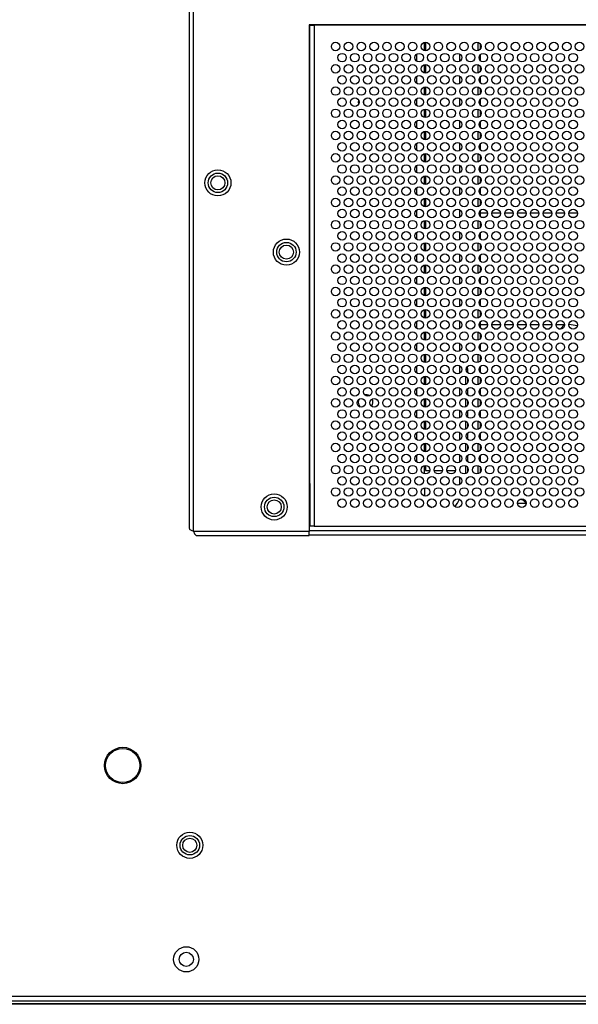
# Paper-space layout 'Sheet2' of a CAD drawing. Header units: millimetres. Extents: x 0 to 1118, y 0 to 864.
# Tile 43 of 232: x 239 to 282, y 270 to 347. Entities that reach past the tile are written whole.
import ezdxf

# ---------------------------------------------------------------- set-up
doc = ezdxf.new("R2010")
doc.units = ezdxf.units.MM

psp = doc.layouts.new('Sheet2')

# ---------------------------------------------------------------- linework, layer by layer
at = {"color": 7, "linetype": 'Continuous', "lineweight": 30}
for p, q in [((252.0449, 460.8939), (252.0449, 307.1186)), ((252.3783, 306.8829), (252.3783, 461.1296)), ((322.4449, 346.3063), (261.3783, 346.3063)), ((261.3783, 346.3063), (261.3783, 306.8829)), ((261.4449, 310.6163), (261.4449, 346.3063)), ((261.4449, 346.2829), (261.7783, 346.2829)), ((261.7783, 346.2829), (261.7783, 346.3063)), ((322.0449, 346.2829), (261.7783, 346.2829)), ((261.7783, 346.2829), (261.7783, 307.2829)), ((270.4449, 344.9496), (270.4449, 344.2829)), ((274.7249, 344.4354), (274.7249, 344.7971)), ((269.7783, 343.4609), (269.7783, 344.0383)), ((273.1116, 343.4609), (273.1116, 344.0383)), ((274.7249, 343.4992), (274.7249, 344)), ((270.4449, 343.2163), (270.4449, 342.5496)), ((274.7249, 342.7021), (274.7249, 343.0638)), ((269.7783, 341.7276), (269.7783, 342.3049)), ((273.1116, 341.7276), (273.1116, 342.3049)), ((274.7249, 341.7658), (274.7249, 342.2667)), ((270.4449, 341.4829), (270.4449, 340.8163)), ((274.7249, 340.9687), (274.7249, 341.3305)), ((265.6249, 340.3763), (265.6249, 340.1896)), ((269.7783, 339.9943), (269.7783, 340.5716)), ((273.1116, 339.9943), (273.1116, 340.5716)), ((274.7249, 340.0325), (274.7249, 340.5334)), ((270.4449, 339.7496), (270.4449, 339.0829)), ((274.7249, 339.2354), (274.7249, 339.5971)), ((269.7783, 338.2609), (269.7783, 338.8383)), ((273.1116, 338.2609), (273.1116, 338.8383)), ((274.7249, 338.2992), (274.7249, 338.8)), ((270.4449, 338.0163), (270.4449, 337.3496)), ((274.7249, 337.5021), (274.7249, 337.8638)), ((269.7783, 336.5276), (269.7783, 337.1049)), ((273.1116, 336.5276), (273.1116, 337.1049)), ((274.7249, 336.5658), (274.7249, 337.0667)), ((270.4449, 336.2829), (270.4449, 335.6163)), ((274.7249, 335.7687), (274.7249, 336.1305)), ((269.7783, 334.7943), (269.7783, 335.3716)), ((273.1116, 334.7943), (273.1116, 335.3716)), ((274.7249, 334.8325), (274.7249, 335.3334)), ((270.4449, 334.5496), (270.4449, 333.8829)), ((274.7249, 334.0354), (274.7249, 334.3971)), ((269.7783, 333.0609), (269.7783, 333.6383)), ((273.1116, 333.0609), (273.1116, 333.6383)), ((274.7249, 333.0992), (274.7249, 333.6)), ((270.4449, 332.8163), (270.4449, 332.1496)), ((274.7249, 332.3021), (274.7249, 332.6638)), ((269.7783, 331.3276), (269.7783, 331.9049)), ((273.1116, 331.3276), (273.1116, 331.9049)), ((274.7249, 331.3658), (274.7249, 331.8667)), ((270.4449, 331.0829), (270.4449, 330.4163)), ((275.2762, 331.6529), (274.7249, 331.6529)), ((275.0969, 331.3196), (274.7929, 331.3196)), ((276.2762, 331.6529), (275.6136, 331.6529)), ((276.0969, 331.3196), (275.7929, 331.3196)), ((277.2762, 331.6529), (276.6136, 331.6529)), ((277.0969, 331.3196), (276.7929, 331.3196)), ((278.2762, 331.6529), (277.6136, 331.6529)), ((278.0969, 331.3196), (277.7929, 331.3196)), ((279.2762, 331.6529), (278.6136, 331.6529)), ((279.0969, 331.3196), (278.7929, 331.3196)), ((280.2762, 331.6529), (279.6136, 331.6529)), ((280.0969, 331.3196), (279.7929, 331.3196)), ((281.2762, 331.6529), (280.6136, 331.6529)), ((281.0969, 331.3196), (280.7929, 331.3196)), ((282.2762, 331.6529), (281.6136, 331.6529)), ((282.0969, 331.3196), (281.7929, 331.3196)), ((274.7249, 330.5687), (274.7249, 330.9305)), ((269.7783, 329.5943), (269.7783, 330.1716)), ((273.1116, 329.5943), (273.1116, 330.1716)), ((274.7249, 329.6325), (274.7249, 330.1333)), ((270.4449, 329.3496), (270.4449, 328.6829)), ((274.7249, 328.8354), (274.7249, 329.1971)), ((269.7783, 327.8609), (269.7783, 328.4383)), ((273.1116, 327.8609), (273.1116, 328.4383)), ((274.7249, 327.8992), (274.7249, 328.4)), ((270.4449, 327.6163), (270.4449, 326.9496)), ((274.7249, 327.1021), (274.7249, 327.4638)), ((269.7783, 326.1276), (269.7783, 326.7049)), ((273.1116, 326.1276), (273.1116, 326.7049)), ((274.7249, 326.1658), (274.7249, 326.6667)), ((270.4449, 325.8829), (270.4449, 325.2163)), ((274.7249, 325.3687), (274.7249, 325.7305)), ((269.7783, 324.3943), (269.7783, 324.9716)), ((273.1116, 324.3943), (273.1116, 324.9716)), ((274.7249, 324.4325), (274.7249, 324.9334)), ((270.4449, 324.1496), (270.4449, 323.4829)), ((274.7249, 323.6354), (274.7249, 323.9971)), ((269.7783, 322.6609), (269.7783, 323.2383)), ((273.1116, 322.6609), (273.1116, 323.2383)), ((274.7249, 322.6992), (274.7249, 323.2)), ((274.7249, 322.9863), (275.2762, 322.9863)), ((274.7929, 322.6529), (275.0969, 322.6529)), ((275.6136, 322.9863), (276.2762, 322.9863)), ((275.7929, 322.6529), (276.0969, 322.6529)), ((276.6136, 322.9863), (277.2762, 322.9863)), ((276.7929, 322.6529), (277.0969, 322.6529)), ((277.6136, 322.9863), (278.2762, 322.9863)), ((277.7929, 322.6529), (278.0969, 322.6529)), ((278.6136, 322.9863), (279.2762, 322.9863)), ((278.7929, 322.6529), (279.0969, 322.6529)), ((279.6136, 322.9863), (280.2762, 322.9863)), ((279.7929, 322.6529), (280.0969, 322.6529)), ((280.6136, 322.9863), (281.2762, 322.9863)), ((280.7929, 322.6529), (280.9561, 322.6529)), ((270.4449, 322.4163), (270.4449, 321.7496)), ((274.7249, 321.9021), (274.7249, 322.2638)), ((269.7783, 320.9276), (269.7783, 321.5049)), ((273.1116, 320.9276), (273.1116, 321.5049)), ((274.7249, 320.9658), (274.7249, 321.4667)), ((270.4449, 320.6829), (270.4449, 320.0163)), ((274.7249, 320.1687), (274.7249, 320.5305)), ((269.7783, 319.1943), (269.7783, 319.7716)), ((273.1116, 319.1943), (273.1116, 319.7716)), ((273.6904, 319.6981), (273.7249, 319.4863)), ((274.7249, 319.2325), (274.7249, 319.7334)), ((270.4449, 318.9496), (270.4449, 318.2829)), ((273.5583, 318.9297), (273.5583, 318.3028)), ((273.7249, 319.4863), (273.7249, 319.2325)), ((273.7249, 318.7971), (273.7249, 318.4354)), ((274.7249, 318.4354), (274.7249, 318.7971)), ((269.7783, 317.4609), (269.7783, 318.0383)), ((273.1116, 317.4609), (273.1116, 318.0383)), ((273.7249, 318), (273.7249, 317.4992)), ((274.7249, 317.4992), (274.7249, 318)), ((265.2493, 317.1528), (265.2116, 316.9496)), ((270.4449, 317.2163), (270.4449, 316.5496)), ((273.5583, 317.1964), (273.5583, 316.5695)), ((273.7249, 317.0638), (273.7249, 316.7021)), ((274.7249, 316.7021), (274.7249, 317.0638)), ((269.7783, 315.7276), (269.7783, 316.3049)), ((273.1116, 315.7276), (273.1116, 316.3049)), ((273.7249, 316.2667), (273.7249, 315.7658)), ((274.7249, 315.7658), (274.7249, 316.2667)), ((270.4449, 315.4829), (270.4449, 314.8163)), ((273.5583, 315.4631), (273.5583, 314.8361)), ((273.7249, 315.3305), (273.7249, 314.9687)), ((274.7249, 314.9687), (274.7249, 315.3305)), ((269.7783, 313.9943), (269.7783, 314.5716)), ((273.1116, 313.9943), (273.1116, 314.5716)), ((273.7249, 314.5334), (273.7249, 314.0325)), ((274.7249, 314.0325), (274.7249, 314.5334)), ((270.4449, 313.7496), (270.4449, 313.0829)), ((273.5583, 313.7297), (273.5583, 313.1028)), ((273.7249, 313.5971), (273.7249, 313.2354)), ((274.7249, 313.2354), (274.7249, 313.5971)), ((269.7783, 312.2609), (269.7783, 312.8383)), ((273.1116, 312.2609), (273.1116, 312.8383)), ((273.7249, 312.8), (273.7249, 312.2992)), ((274.7249, 312.2992), (274.7249, 312.8)), ((270.4449, 312.0163), (270.4449, 311.6163)), ((273.5583, 311.9964), (273.5583, 311.3695)), ((270.4449, 311.6163), (270.7715, 311.6163)), ((271.1183, 311.6163), (271.7715, 311.6163)), ((272.1183, 311.6163), (272.7715, 311.6163)), ((273.1116, 310.5276), (273.1116, 311.1049)), ((273.7249, 311.8638), (273.7249, 311.5021)), ((274.7249, 311.5021), (274.7249, 311.8638)), ((261.4449, 310.6163), (261.3783, 310.6163)), ((261.4449, 310.6163), (261.4449, 309.2829)), ((270.3571, 310.2712), (270.3571, 309.6292)), ((261.4449, 309.2829), (261.4449, 308.1619)), ((277.249, 308.9464), (277.2671, 308.9975)), ((278.2769, 309.0529), (277.6129, 309.0529)), ((277.7421, 309.3474), (277.7916, 309.3496)), ((261.4449, 308.1619), (261.4449, 307.2829)), ((261.4449, 307.6163), (261.3783, 307.6163)), ((261.4449, 307.2829), (261.3783, 307.2829)), ((261.7783, 307.2829), (261.4449, 307.2829)), ((261.7783, 307.2829), (322.0449, 307.2829)), ((261.3783, 306.8829), (252.3783, 306.8829)), ((252.614, 306.5496), (261.3783, 306.5496)), ((261.3783, 306.9496), (322.4449, 306.9496)), ((261.3783, 306.5496), (261.3783, 306.8829)), ((261.3783, 306.6163), (322.4449, 306.6163)), ((618.9049, 270.6763), (216.4983, 270.6763)), ((216.734, 270.3429), (618.6692, 270.3429)), ((387.4916, 270.1229), (222.5669, 270.1229)), ((387.4933, 270.0763), (222.5669, 270.0763))]:
    psp.add_line(p, q, dxfattribs=at)
at = {"color": 8, "linetype": 'Continuous', "lineweight": 30}
for p, q in [((270.3571, 344.2947), (270.3571, 344.9378)), ((274.5583, 344.3028), (274.5583, 344.9297)), ((270.3571, 342.5614), (270.3571, 343.2045)), ((274.5583, 342.5695), (274.5583, 343.1964)), ((270.3571, 340.828), (270.3571, 341.4712)), ((274.5583, 340.8361), (274.5583, 341.4631)), ((270.3571, 339.0947), (270.3571, 339.7378)), ((274.5583, 339.1028), (274.5583, 339.7297)), ((270.3571, 337.3614), (270.3571, 338.0045)), ((274.5583, 337.3695), (274.5583, 337.9964)), ((270.3571, 335.628), (270.3571, 336.2712)), ((274.5583, 335.6361), (274.5583, 336.2631)), ((270.3571, 333.8947), (270.3571, 334.5378)), ((274.5583, 333.9028), (274.5583, 334.5297)), ((270.3571, 332.1614), (270.3571, 332.8045)), ((274.5583, 332.1695), (274.5583, 332.7964)), ((270.3571, 330.428), (270.3571, 331.0712)), ((274.5583, 330.4361), (274.5583, 331.0631)), ((270.3571, 328.6947), (270.3571, 329.3378)), ((274.5583, 328.7028), (274.5583, 329.3297)), ((270.3571, 326.9614), (270.3571, 327.6045)), ((274.5583, 326.9695), (274.5583, 327.5964)), ((270.3571, 325.228), (270.3571, 325.8712)), ((274.5583, 325.2361), (274.5583, 325.8631)), ((270.3571, 323.4947), (270.3571, 324.1378)), ((274.5583, 323.5028), (274.5583, 324.1297)), ((280.9561, 322.6529), (281.2774, 322.9742)), ((270.3571, 321.7614), (270.3571, 322.4045)), ((274.5583, 321.7695), (274.5583, 322.3964)), ((270.3571, 320.028), (270.3571, 320.6712)), ((274.5583, 320.0361), (274.5583, 320.6631)), ((270.3571, 318.2947), (270.3571, 318.9378)), ((273.7249, 319.4863), (273.6116, 319.4863)), ((274.5583, 318.3028), (274.5583, 318.9297)), ((270.3571, 316.5614), (270.3571, 317.2045)), ((274.5583, 316.5695), (274.5583, 317.1964)), ((270.3571, 314.828), (270.3571, 315.4712)), ((274.5583, 314.8361), (274.5583, 315.4631)), ((270.3571, 313.0947), (270.3571, 313.7378)), ((274.5583, 313.1028), (274.5583, 313.7297)), ((270.3571, 311.3614), (270.3571, 312.0045)), ((274.5583, 311.3695), (274.5583, 311.9964)), ((261.3783, 309.2829), (261.4449, 309.2829))]:
    psp.add_line(p, q, dxfattribs=at)
at = {"color": 7, "linetype": 'Continuous', "lineweight": 30, "flags": 128}
for points in [[(265.2356, 340.4461), (265.2116, 340.2829), (265.2356, 340.1198)], [(273.1851, 320.1407), (273.3134, 320.1022), (273.4621, 320.0167)], [(265.2116, 316.9496), (265.2547, 316.7327), (265.3681, 316.5586)]]:
    psp.add_lwpolyline(points, dxfattribs=at)
at = {"color": 7, "linetype": 'Continuous', "lineweight": 30}
for centre, radius in [((263.4449, 344.6163), 0.3333), ((264.4449, 344.6163), 0.3333), ((265.4449, 344.6163), 0.3333), ((266.4449, 344.6163), 0.3333), ((267.4449, 344.6163), 0.3333), ((268.4449, 344.6163), 0.3333), ((269.4449, 344.6163), 0.3333), ((270.4449, 344.6163), 0.3333), ((271.4449, 344.6163), 0.3333), ((272.4449, 344.6163), 0.3333), ((273.4449, 344.6163), 0.3333), ((274.4449, 344.6163), 0.3333), ((275.4449, 344.6163), 0.3333), ((276.4449, 344.6163), 0.3333), ((277.4449, 344.6163), 0.3333), ((278.4449, 344.6163), 0.3333), ((279.4449, 344.6163), 0.3333), ((280.4449, 344.6163), 0.3333), ((281.4449, 344.6163), 0.3333), ((282.4449, 344.6163), 0.3333), ((263.9449, 343.7496), 0.3333), ((264.9449, 343.7496), 0.3333), ((265.9449, 343.7496), 0.3333), ((266.9449, 343.7496), 0.3333), ((267.9449, 343.7496), 0.3333), ((268.9449, 343.7496), 0.3333), ((269.9449, 343.7496), 0.3333), ((270.9449, 343.7496), 0.3333), ((271.9449, 343.7496), 0.3333), ((272.9449, 343.7496), 0.3333), ((273.9449, 343.7496), 0.3333), ((274.9449, 343.7496), 0.3333), ((275.9449, 343.7496), 0.3333), ((276.9449, 343.7496), 0.3333), ((277.9449, 343.7496), 0.3333), ((278.9449, 343.7496), 0.3333), ((279.9449, 343.7496), 0.3333), ((280.9449, 343.7496), 0.3333), ((281.9449, 343.7496), 0.3333), ((263.4449, 342.8829), 0.3333), ((264.4449, 342.8829), 0.3333), ((265.4449, 342.8829), 0.3333), ((266.4449, 342.8829), 0.3333), ((267.4449, 342.8829), 0.3333), ((268.4449, 342.8829), 0.3333), ((269.4449, 342.8829), 0.3333), ((270.4449, 342.8829), 0.3333), ((271.4449, 342.8829), 0.3333), ((272.4449, 342.8829), 0.3333), ((273.4449, 342.8829), 0.3333), ((274.4449, 342.8829), 0.3333), ((275.4449, 342.8829), 0.3333), ((276.4449, 342.8829), 0.3333), ((277.4449, 342.8829), 0.3333), ((278.4449, 342.8829), 0.3333), ((279.4449, 342.8829), 0.3333), ((280.4449, 342.8829), 0.3333), ((281.4449, 342.8829), 0.3333), ((282.4449, 342.8829), 0.3333), ((263.9449, 342.0163), 0.3333), ((264.9449, 342.0163), 0.3333), ((265.9449, 342.0163), 0.3333), ((266.9449, 342.0163), 0.3333), ((267.9449, 342.0163), 0.3333), ((268.9449, 342.0163), 0.3333), ((269.9449, 342.0163), 0.3333), ((270.9449, 342.0163), 0.3333), ((271.9449, 342.0163), 0.3333), ((272.9449, 342.0163), 0.3333), ((273.9449, 342.0163), 0.3333), ((274.9449, 342.0163), 0.3333), ((275.9449, 342.0163), 0.3333), ((276.9449, 342.0163), 0.3333), ((277.9449, 342.0163), 0.3333), ((278.9449, 342.0163), 0.3333), ((279.9449, 342.0163), 0.3333), ((280.9449, 342.0163), 0.3333), ((281.9449, 342.0163), 0.3333), ((263.4449, 341.1496), 0.3333), ((264.4449, 341.1496), 0.3333), ((265.4449, 341.1496), 0.3333), ((266.4449, 341.1496), 0.3333), ((267.4449, 341.1496), 0.3333), ((268.4449, 341.1496), 0.3333), ((269.4449, 341.1496), 0.3333), ((270.4449, 341.1496), 0.3333), ((271.4449, 341.1496), 0.3333), ((272.4449, 341.1496), 0.3333), ((273.4449, 341.1496), 0.3333), ((274.4449, 341.1496), 0.3333), ((275.4449, 341.1496), 0.3333), ((276.4449, 341.1496), 0.3333), ((277.4449, 341.1496), 0.3333), ((278.4449, 341.1496), 0.3333), ((279.4449, 341.1496), 0.3333), ((280.4449, 341.1496), 0.3333), ((281.4449, 341.1496), 0.3333), ((282.4449, 341.1496), 0.3333), ((263.9449, 340.2829), 0.3333), ((264.9449, 340.2829), 0.3333), ((265.9449, 340.2829), 0.3333), ((266.9449, 340.2829), 0.3333), ((267.9449, 340.2829), 0.3333), ((268.9449, 340.2829), 0.3333), ((269.9449, 340.2829), 0.3333), ((270.9449, 340.2829), 0.3333), ((271.9449, 340.2829), 0.3333), ((272.9449, 340.2829), 0.3333), ((273.9449, 340.2829), 0.3333), ((274.9449, 340.2829), 0.3333), ((275.9449, 340.2829), 0.3333), ((276.9449, 340.2829), 0.3333), ((277.9449, 340.2829), 0.3333), ((278.9449, 340.2829), 0.3333), ((279.9449, 340.2829), 0.3333), ((280.9449, 340.2829), 0.3333), ((281.9449, 340.2829), 0.3333), ((263.4449, 339.4163), 0.3333), ((264.4449, 339.4163), 0.3333), ((265.4449, 339.4163), 0.3333), ((266.4449, 339.4163), 0.3333), ((267.4449, 339.4163), 0.3333), ((268.4449, 339.4163), 0.3333), ((269.4449, 339.4163), 0.3333), ((270.4449, 339.4163), 0.3333), ((271.4449, 339.4163), 0.3333), ((272.4449, 339.4163), 0.3333), ((273.4449, 339.4163), 0.3333), ((274.4449, 339.4163), 0.3333), ((275.4449, 339.4163), 0.3333), ((276.4449, 339.4163), 0.3333), ((277.4449, 339.4163), 0.3333), ((278.4449, 339.4163), 0.3333), ((279.4449, 339.4163), 0.3333), ((280.4449, 339.4163), 0.3333), ((281.4449, 339.4163), 0.3333), ((282.4449, 339.4163), 0.3333), ((263.9449, 338.5496), 0.3333), ((264.9449, 338.5496), 0.3333), ((265.9449, 338.5496), 0.3333), ((266.9449, 338.5496), 0.3333), ((267.9449, 338.5496), 0.3333), ((268.9449, 338.5496), 0.3333), ((269.9449, 338.5496), 0.3333), ((270.9449, 338.5496), 0.3333), ((271.9449, 338.5496), 0.3333), ((272.9449, 338.5496), 0.3333), ((273.9449, 338.5496), 0.3333), ((274.9449, 338.5496), 0.3333), ((275.9449, 338.5496), 0.3333), ((276.9449, 338.5496), 0.3333), ((277.9449, 338.5496), 0.3333), ((278.9449, 338.5496), 0.3333), ((279.9449, 338.5496), 0.3333), ((280.9449, 338.5496), 0.3333), ((281.9449, 338.5496), 0.3333), ((263.4449, 337.6829), 0.3333), ((264.4449, 337.6829), 0.3333), ((265.4449, 337.6829), 0.3333), ((266.4449, 337.6829), 0.3333), ((267.4449, 337.6829), 0.3333), ((268.4449, 337.6829), 0.3333), ((269.4449, 337.6829), 0.3333), ((270.4449, 337.6829), 0.3333), ((271.4449, 337.6829), 0.3333), ((272.4449, 337.6829), 0.3333), ((273.4449, 337.6829), 0.3333), ((274.4449, 337.6829), 0.3333), ((275.4449, 337.6829), 0.3333), ((276.4449, 337.6829), 0.3333), ((277.4449, 337.6829), 0.3333), ((278.4449, 337.6829), 0.3333), ((279.4449, 337.6829), 0.3333), ((280.4449, 337.6829), 0.3333), ((281.4449, 337.6829), 0.3333), ((282.4449, 337.6829), 0.3333), ((263.9449, 336.8163), 0.3333), ((264.9449, 336.8163), 0.3333), ((265.9449, 336.8163), 0.3333), ((266.9449, 336.8163), 0.3333), ((267.9449, 336.8163), 0.3333), ((268.9449, 336.8163), 0.3333), ((269.9449, 336.8163), 0.3333), ((270.9449, 336.8163), 0.3333), ((271.9449, 336.8163), 0.3333), ((272.9449, 336.8163), 0.3333), ((273.9449, 336.8163), 0.3333), ((274.9449, 336.8163), 0.3333), ((275.9449, 336.8163), 0.3333), ((276.9449, 336.8163), 0.3333), ((277.9449, 336.8163), 0.3333), ((278.9449, 336.8163), 0.3333), ((279.9449, 336.8163), 0.3333), ((280.9449, 336.8163), 0.3333), ((281.9449, 336.8163), 0.3333), ((263.4449, 335.9496), 0.3333), ((264.4449, 335.9496), 0.3333), ((265.4449, 335.9496), 0.3333), ((266.4449, 335.9496), 0.3333), ((267.4449, 335.9496), 0.3333), ((268.4449, 335.9496), 0.3333), ((269.4449, 335.9496), 0.3333), ((270.4449, 335.9496), 0.3333), ((271.4449, 335.9496), 0.3333), ((272.4449, 335.9496), 0.3333), ((273.4449, 335.9496), 0.3333), ((274.4449, 335.9496), 0.3333), ((275.4449, 335.9496), 0.3333), ((276.4449, 335.9496), 0.3333), ((277.4449, 335.9496), 0.3333), ((278.4449, 335.9496), 0.3333), ((279.4449, 335.9496), 0.3333), ((280.4449, 335.9496), 0.3333), ((281.4449, 335.9496), 0.3333), ((282.4449, 335.9496), 0.3333), ((254.2783, 334.0063), 1.0167), ((263.9449, 335.0829), 0.3333), ((264.9449, 335.0829), 0.3333), ((265.9449, 335.0829), 0.3333), ((266.9449, 335.0829), 0.3333), ((267.9449, 335.0829), 0.3333), ((268.9449, 335.0829), 0.3333), ((269.9449, 335.0829), 0.3333), ((270.9449, 335.0829), 0.3333), ((271.9449, 335.0829), 0.3333), ((272.9449, 335.0829), 0.3333), ((273.9449, 335.0829), 0.3333), ((274.9449, 335.0829), 0.3333), ((275.9449, 335.0829), 0.3333), ((276.9449, 335.0829), 0.3333), ((277.9449, 335.0829), 0.3333), ((278.9449, 335.0829), 0.3333), ((279.9449, 335.0829), 0.3333), ((280.9449, 335.0829), 0.3333), ((281.9449, 335.0829), 0.3333), ((254.2783, 334.0063), 0.7562), ((254.2783, 334.0063), 0.55), ((263.4449, 334.2163), 0.3333), ((264.4449, 334.2163), 0.3333), ((265.4449, 334.2163), 0.3333), ((266.4449, 334.2163), 0.3333), ((267.4449, 334.2163), 0.3333), ((268.4449, 334.2163), 0.3333), ((269.4449, 334.2163), 0.3333), ((270.4449, 334.2163), 0.3333), ((271.4449, 334.2163), 0.3333), ((272.4449, 334.2163), 0.3333), ((273.4449, 334.2163), 0.3333), ((274.4449, 334.2163), 0.3333), ((275.4449, 334.2163), 0.3333), ((276.4449, 334.2163), 0.3333), ((277.4449, 334.2163), 0.3333), ((278.4449, 334.2163), 0.3333), ((279.4449, 334.2163), 0.3333), ((280.4449, 334.2163), 0.3333), ((281.4449, 334.2163), 0.3333), ((282.4449, 334.2163), 0.3333), ((263.9449, 333.3496), 0.3333), ((264.9449, 333.3496), 0.3333), ((265.9449, 333.3496), 0.3333), ((266.9449, 333.3496), 0.3333), ((267.9449, 333.3496), 0.3333), ((268.9449, 333.3496), 0.3333), ((269.9449, 333.3496), 0.3333), ((270.9449, 333.3496), 0.3333), ((271.9449, 333.3496), 0.3333), ((272.9449, 333.3496), 0.3333), ((273.9449, 333.3496), 0.3333), ((274.9449, 333.3496), 0.3333), ((275.9449, 333.3496), 0.3333), ((276.9449, 333.3496), 0.3333), ((277.9449, 333.3496), 0.3333), ((278.9449, 333.3496), 0.3333), ((279.9449, 333.3496), 0.3333), ((280.9449, 333.3496), 0.3333), ((281.9449, 333.3496), 0.3333), ((263.4449, 332.4829), 0.3333), ((264.4449, 332.4829), 0.3333), ((265.4449, 332.4829), 0.3333), ((266.4449, 332.4829), 0.3333), ((267.4449, 332.4829), 0.3333), ((268.4449, 332.4829), 0.3333), ((269.4449, 332.4829), 0.3333), ((270.4449, 332.4829), 0.3333), ((271.4449, 332.4829), 0.3333), ((272.4449, 332.4829), 0.3333), ((273.4449, 332.4829), 0.3333), ((274.4449, 332.4829), 0.3333), ((275.4449, 332.4829), 0.3333), ((276.4449, 332.4829), 0.3333), ((277.4449, 332.4829), 0.3333), ((278.4449, 332.4829), 0.3333), ((279.4449, 332.4829), 0.3333), ((280.4449, 332.4829), 0.3333), ((281.4449, 332.4829), 0.3333), ((282.4449, 332.4829), 0.3333), ((263.9449, 331.6163), 0.3333), ((264.9449, 331.6163), 0.3333), ((265.9449, 331.6163), 0.3333), ((266.9449, 331.6163), 0.3333), ((267.9449, 331.6163), 0.3333), ((268.9449, 331.6163), 0.3333), ((269.9449, 331.6163), 0.3333), ((270.9449, 331.6163), 0.3333), ((271.9449, 331.6163), 0.3333), ((272.9449, 331.6163), 0.3333), ((273.9449, 331.6163), 0.3333), ((274.9449, 331.6163), 0.3333), ((275.9449, 331.6163), 0.3333), ((276.9449, 331.6163), 0.3333), ((277.9449, 331.6163), 0.3333), ((278.9449, 331.6163), 0.3333), ((279.9449, 331.6163), 0.3333), ((280.9449, 331.6163), 0.3333), ((281.9449, 331.6163), 0.3333), ((263.4449, 330.7496), 0.3333), ((264.4449, 330.7496), 0.3333), ((265.4449, 330.7496), 0.3333), ((266.4449, 330.7496), 0.3333), ((267.4449, 330.7496), 0.3333), ((268.4449, 330.7496), 0.3333), ((269.4449, 330.7496), 0.3333), ((270.4449, 330.7496), 0.3333), ((271.4449, 330.7496), 0.3333), ((272.4449, 330.7496), 0.3333), ((273.4449, 330.7496), 0.3333), ((274.4449, 330.7496), 0.3333), ((275.4449, 330.7496), 0.3333), ((276.4449, 330.7496), 0.3333), ((277.4449, 330.7496), 0.3333), ((278.4449, 330.7496), 0.3333), ((279.4449, 330.7496), 0.3333), ((280.4449, 330.7496), 0.3333), ((281.4449, 330.7496), 0.3333), ((282.4449, 330.7496), 0.3333), ((259.6116, 328.6163), 1.0167), ((263.9449, 329.8829), 0.3333), ((264.9449, 329.8829), 0.3333), ((265.9449, 329.8829), 0.3333), ((266.9449, 329.8829), 0.3333), ((267.9449, 329.8829), 0.3333), ((268.9449, 329.8829), 0.3333), ((269.9449, 329.8829), 0.3333), ((270.9449, 329.8829), 0.3333), ((271.9449, 329.8829), 0.3333), ((272.9449, 329.8829), 0.3333), ((273.9449, 329.8829), 0.3333), ((274.9449, 329.8829), 0.3333), ((275.9449, 329.8829), 0.3333), ((276.9449, 329.8829), 0.3333), ((277.9449, 329.8829), 0.3333), ((278.9449, 329.8829), 0.3333), ((279.9449, 329.8829), 0.3333), ((280.9449, 329.8829), 0.3333), ((281.9449, 329.8829), 0.3333), ((259.6116, 328.6163), 0.7562), ((259.6116, 328.6163), 0.55), ((263.4449, 329.0163), 0.3333), ((264.4449, 329.0163), 0.3333), ((265.4449, 329.0163), 0.3333), ((266.4449, 329.0163), 0.3333), ((267.4449, 329.0163), 0.3333), ((268.4449, 329.0163), 0.3333), ((269.4449, 329.0163), 0.3333), ((270.4449, 329.0163), 0.3333), ((271.4449, 329.0163), 0.3333), ((272.4449, 329.0163), 0.3333), ((273.4449, 329.0163), 0.3333), ((274.4449, 329.0163), 0.3333), ((275.4449, 329.0163), 0.3333), ((276.4449, 329.0163), 0.3333), ((277.4449, 329.0163), 0.3333), ((278.4449, 329.0163), 0.3333), ((279.4449, 329.0163), 0.3333), ((280.4449, 329.0163), 0.3333), ((281.4449, 329.0163), 0.3333), ((282.4449, 329.0163), 0.3333), ((263.9449, 328.1496), 0.3333), ((264.9449, 328.1496), 0.3333), ((265.9449, 328.1496), 0.3333), ((266.9449, 328.1496), 0.3333), ((267.9449, 328.1496), 0.3333), ((268.9449, 328.1496), 0.3333), ((269.9449, 328.1496), 0.3333), ((270.9449, 328.1496), 0.3333), ((271.9449, 328.1496), 0.3333), ((272.9449, 328.1496), 0.3333), ((273.9449, 328.1496), 0.3333), ((274.9449, 328.1496), 0.3333), ((275.9449, 328.1496), 0.3333), ((276.9449, 328.1496), 0.3333), ((277.9449, 328.1496), 0.3333), ((278.9449, 328.1496), 0.3333), ((279.9449, 328.1496), 0.3333), ((280.9449, 328.1496), 0.3333), ((281.9449, 328.1496), 0.3333), ((263.4449, 327.2829), 0.3333), ((264.4449, 327.2829), 0.3333), ((265.4449, 327.2829), 0.3333), ((266.4449, 327.2829), 0.3333), ((267.4449, 327.2829), 0.3333), ((268.4449, 327.2829), 0.3333), ((269.4449, 327.2829), 0.3333), ((270.4449, 327.2829), 0.3333), ((271.4449, 327.2829), 0.3333), ((272.4449, 327.2829), 0.3333), ((273.4449, 327.2829), 0.3333), ((274.4449, 327.2829), 0.3333), ((275.4449, 327.2829), 0.3333), ((276.4449, 327.2829), 0.3333), ((277.4449, 327.2829), 0.3333), ((278.4449, 327.2829), 0.3333), ((279.4449, 327.2829), 0.3333), ((280.4449, 327.2829), 0.3333), ((281.4449, 327.2829), 0.3333), ((282.4449, 327.2829), 0.3333), ((263.9449, 326.4163), 0.3333), ((264.9449, 326.4163), 0.3333), ((265.9449, 326.4163), 0.3333), ((266.9449, 326.4163), 0.3333), ((267.9449, 326.4163), 0.3333), ((268.9449, 326.4163), 0.3333), ((269.9449, 326.4163), 0.3333), ((270.9449, 326.4163), 0.3333), ((271.9449, 326.4163), 0.3333), ((272.9449, 326.4163), 0.3333), ((273.9449, 326.4163), 0.3333), ((274.9449, 326.4163), 0.3333), ((275.9449, 326.4163), 0.3333), ((276.9449, 326.4163), 0.3333), ((277.9449, 326.4163), 0.3333), ((278.9449, 326.4163), 0.3333), ((279.9449, 326.4163), 0.3333), ((280.9449, 326.4163), 0.3333), ((281.9449, 326.4163), 0.3333), ((263.4449, 325.5496), 0.3333), ((264.4449, 325.5496), 0.3333), ((265.4449, 325.5496), 0.3333), ((266.4449, 325.5496), 0.3333), ((267.4449, 325.5496), 0.3333), ((268.4449, 325.5496), 0.3333), ((269.4449, 325.5496), 0.3333), ((270.4449, 325.5496), 0.3333), ((271.4449, 325.5496), 0.3333), ((272.4449, 325.5496), 0.3333), ((273.4449, 325.5496), 0.3333), ((274.4449, 325.5496), 0.3333), ((275.4449, 325.5496), 0.3333), ((276.4449, 325.5496), 0.3333), ((277.4449, 325.5496), 0.3333), ((278.4449, 325.5496), 0.3333), ((279.4449, 325.5496), 0.3333), ((280.4449, 325.5496), 0.3333), ((281.4449, 325.5496), 0.3333), ((282.4449, 325.5496), 0.3333), ((263.9449, 324.6829), 0.3333), ((264.9449, 324.6829), 0.3333), ((265.9449, 324.6829), 0.3333), ((266.9449, 324.6829), 0.3333), ((267.9449, 324.6829), 0.3333), ((268.9449, 324.6829), 0.3333), ((269.9449, 324.6829), 0.3333), ((270.9449, 324.6829), 0.3333), ((271.9449, 324.6829), 0.3333), ((272.9449, 324.6829), 0.3333), ((273.9449, 324.6829), 0.3333), ((274.9449, 324.6829), 0.3333), ((275.9449, 324.6829), 0.3333), ((276.9449, 324.6829), 0.3333), ((277.9449, 324.6829), 0.3333), ((278.9449, 324.6829), 0.3333), ((279.9449, 324.6829), 0.3333), ((280.9449, 324.6829), 0.3333), ((281.9449, 324.6829), 0.3333), ((263.4449, 323.8163), 0.3333), ((264.4449, 323.8163), 0.3333), ((265.4449, 323.8163), 0.3333), ((266.4449, 323.8163), 0.3333), ((267.4449, 323.8163), 0.3333), ((268.4449, 323.8163), 0.3333), ((269.4449, 323.8163), 0.3333), ((270.4449, 323.8163), 0.3333), ((271.4449, 323.8163), 0.3333), ((272.4449, 323.8163), 0.3333), ((273.4449, 323.8163), 0.3333), ((274.4449, 323.8163), 0.3333), ((275.4449, 323.8163), 0.3333), ((276.4449, 323.8163), 0.3333), ((277.4449, 323.8163), 0.3333), ((278.4449, 323.8163), 0.3333), ((279.4449, 323.8163), 0.3333), ((280.4449, 323.8163), 0.3333), ((281.4449, 323.8163), 0.3333), ((282.4449, 323.8163), 0.3333), ((263.9449, 322.9496), 0.3333), ((264.9449, 322.9496), 0.3333), ((265.9449, 322.9496), 0.3333), ((266.9449, 322.9496), 0.3333), ((267.9449, 322.9496), 0.3333), ((268.9449, 322.9496), 0.3333), ((269.9449, 322.9496), 0.3333), ((270.9449, 322.9496), 0.3333), ((271.9449, 322.9496), 0.3333), ((272.9449, 322.9496), 0.3333), ((273.9449, 322.9496), 0.3333), ((274.9449, 322.9496), 0.3333), ((275.9449, 322.9496), 0.3333), ((276.9449, 322.9496), 0.3333), ((277.9449, 322.9496), 0.3333), ((278.9449, 322.9496), 0.3333), ((279.9449, 322.9496), 0.3333), ((280.9449, 322.9496), 0.3333), ((281.9449, 322.9496), 0.3333), ((263.4449, 322.0829), 0.3333), ((264.4449, 322.0829), 0.3333), ((265.4449, 322.0829), 0.3333), ((266.4449, 322.0829), 0.3333), ((267.4449, 322.0829), 0.3333), ((268.4449, 322.0829), 0.3333), ((269.4449, 322.0829), 0.3333), ((270.4449, 322.0829), 0.3333), ((271.4449, 322.0829), 0.3333), ((272.4449, 322.0829), 0.3333), ((273.4449, 322.0829), 0.3333), ((274.4449, 322.0829), 0.3333), ((275.4449, 322.0829), 0.3333), ((276.4449, 322.0829), 0.3333), ((277.4449, 322.0829), 0.3333), ((278.4449, 322.0829), 0.3333), ((279.4449, 322.0829), 0.3333), ((280.4449, 322.0829), 0.3333), ((281.4449, 322.0829), 0.3333), ((282.4449, 322.0829), 0.3333), ((263.9449, 321.2163), 0.3333), ((264.9449, 321.2163), 0.3333), ((265.9449, 321.2163), 0.3333), ((266.9449, 321.2163), 0.3333), ((267.9449, 321.2163), 0.3333), ((268.9449, 321.2163), 0.3333), ((269.9449, 321.2163), 0.3333), ((270.9449, 321.2163), 0.3333), ((271.9449, 321.2163), 0.3333), ((272.9449, 321.2163), 0.3333), ((273.9449, 321.2163), 0.3333), ((274.9449, 321.2163), 0.3333), ((275.9449, 321.2163), 0.3333), ((276.9449, 321.2163), 0.3333), ((277.9449, 321.2163), 0.3333), ((278.9449, 321.2163), 0.3333), ((279.9449, 321.2163), 0.3333), ((280.9449, 321.2163), 0.3333), ((281.9449, 321.2163), 0.3333), ((263.4449, 320.3496), 0.3333), ((264.4449, 320.3496), 0.3333), ((265.4449, 320.3496), 0.3333), ((266.4449, 320.3496), 0.3333), ((267.4449, 320.3496), 0.3333), ((268.4449, 320.3496), 0.3333), ((269.4449, 320.3496), 0.3333), ((270.4449, 320.3496), 0.3333), ((271.4449, 320.3496), 0.3333), ((272.4449, 320.3496), 0.3333), ((273.4449, 320.3496), 0.3333), ((274.4449, 320.3496), 0.3333), ((275.4449, 320.3496), 0.3333), ((276.4449, 320.3496), 0.3333), ((277.4449, 320.3496), 0.3333), ((278.4449, 320.3496), 0.3333), ((279.4449, 320.3496), 0.3333), ((280.4449, 320.3496), 0.3333), ((281.4449, 320.3496), 0.3333), ((282.4449, 320.3496), 0.3333), ((263.9449, 319.4829), 0.3333), ((264.9449, 319.4829), 0.3333), ((265.9449, 319.4829), 0.3333), ((266.9449, 319.4829), 0.3333), ((267.9449, 319.4829), 0.3333), ((268.9449, 319.4829), 0.3333), ((269.9449, 319.4829), 0.3333), ((270.9449, 319.4829), 0.3333), ((271.9449, 319.4829), 0.3333), ((272.9449, 319.4829), 0.3333), ((273.9449, 319.4829), 0.3333), ((274.9449, 319.4829), 0.3333), ((275.9449, 319.4829), 0.3333), ((276.9449, 319.4829), 0.3333), ((277.9449, 319.4829), 0.3333), ((278.9449, 319.4829), 0.3333), ((279.9449, 319.4829), 0.3333), ((280.9449, 319.4829), 0.3333), ((281.9449, 319.4829), 0.3333), ((263.4449, 318.6163), 0.3333), ((264.4449, 318.6163), 0.3333), ((265.4449, 318.6163), 0.3333), ((266.4449, 318.6163), 0.3333), ((267.4449, 318.6163), 0.3333), ((268.4449, 318.6163), 0.3333), ((269.4449, 318.6163), 0.3333), ((270.4449, 318.6163), 0.3333), ((271.4449, 318.6163), 0.3333), ((272.4449, 318.6163), 0.3333), ((273.4449, 318.6163), 0.3333), ((274.4449, 318.6163), 0.3333), ((275.4449, 318.6163), 0.3333), ((276.4449, 318.6163), 0.3333), ((277.4449, 318.6163), 0.3333), ((278.4449, 318.6163), 0.3333), ((279.4449, 318.6163), 0.3333), ((280.4449, 318.6163), 0.3333), ((281.4449, 318.6163), 0.3333), ((282.4449, 318.6163), 0.3333), ((263.9449, 317.7496), 0.3333), ((264.9449, 317.7496), 0.3333), ((265.9449, 317.7496), 0.3333), ((266.9449, 317.7496), 0.3333), ((267.9449, 317.7496), 0.3333), ((268.9449, 317.7496), 0.3333), ((269.9449, 317.7496), 0.3333), ((270.9449, 317.7496), 0.3333), ((271.9449, 317.7496), 0.3333), ((272.9449, 317.7496), 0.3333), ((273.9449, 317.7496), 0.3333), ((274.9449, 317.7496), 0.3333), ((275.9449, 317.7496), 0.3333), ((276.9449, 317.7496), 0.3333), ((277.9449, 317.7496), 0.3333), ((278.9449, 317.7496), 0.3333), ((279.9449, 317.7496), 0.3333), ((280.9449, 317.7496), 0.3333), ((281.9449, 317.7496), 0.3333), ((263.4449, 316.8829), 0.3333), ((264.4449, 316.8829), 0.3333), ((265.4449, 316.8829), 0.3333), ((266.4449, 316.8829), 0.3333), ((267.4449, 316.8829), 0.3333), ((268.4449, 316.8829), 0.3333), ((269.4449, 316.8829), 0.3333), ((270.4449, 316.8829), 0.3333), ((271.4449, 316.8829), 0.3333), ((272.4449, 316.8829), 0.3333), ((273.4449, 316.8829), 0.3333), ((274.4449, 316.8829), 0.3333), ((275.4449, 316.8829), 0.3333), ((276.4449, 316.8829), 0.3333), ((277.4449, 316.8829), 0.3333), ((278.4449, 316.8829), 0.3333), ((279.4449, 316.8829), 0.3333), ((280.4449, 316.8829), 0.3333), ((281.4449, 316.8829), 0.3333), ((282.4449, 316.8829), 0.3333), ((263.9449, 316.0163), 0.3333), ((264.9449, 316.0163), 0.3333), ((265.9449, 316.0163), 0.3333), ((266.9449, 316.0163), 0.3333), ((267.9449, 316.0163), 0.3333), ((268.9449, 316.0163), 0.3333), ((269.9449, 316.0163), 0.3333), ((270.9449, 316.0163), 0.3333), ((271.9449, 316.0163), 0.3333), ((272.9449, 316.0163), 0.3333), ((273.9449, 316.0163), 0.3333), ((274.9449, 316.0163), 0.3333), ((275.9449, 316.0163), 0.3333), ((276.9449, 316.0163), 0.3333), ((277.9449, 316.0163), 0.3333), ((278.9449, 316.0163), 0.3333), ((279.9449, 316.0163), 0.3333), ((280.9449, 316.0163), 0.3333), ((281.9449, 316.0163), 0.3333), ((263.4449, 315.1496), 0.3333), ((264.4449, 315.1496), 0.3333), ((265.4449, 315.1496), 0.3333), ((266.4449, 315.1496), 0.3333), ((267.4449, 315.1496), 0.3333), ((268.4449, 315.1496), 0.3333), ((269.4449, 315.1496), 0.3333), ((270.4449, 315.1496), 0.3333), ((271.4449, 315.1496), 0.3333), ((272.4449, 315.1496), 0.3333), ((273.4449, 315.1496), 0.3333), ((274.4449, 315.1496), 0.3333), ((275.4449, 315.1496), 0.3333), ((276.4449, 315.1496), 0.3333), ((277.4449, 315.1496), 0.3333), ((278.4449, 315.1496), 0.3333), ((279.4449, 315.1496), 0.3333), ((280.4449, 315.1496), 0.3333), ((281.4449, 315.1496), 0.3333), ((282.4449, 315.1496), 0.3333), ((263.9449, 314.2829), 0.3333), ((264.9449, 314.2829), 0.3333), ((265.9449, 314.2829), 0.3333), ((266.9449, 314.2829), 0.3333), ((267.9449, 314.2829), 0.3333), ((268.9449, 314.2829), 0.3333), ((269.9449, 314.2829), 0.3333), ((270.9449, 314.2829), 0.3333), ((271.9449, 314.2829), 0.3333), ((272.9449, 314.2829), 0.3333), ((273.9449, 314.2829), 0.3333), ((274.9449, 314.2829), 0.3333), ((275.9449, 314.2829), 0.3333), ((276.9449, 314.2829), 0.3333), ((277.9449, 314.2829), 0.3333), ((278.9449, 314.2829), 0.3333), ((279.9449, 314.2829), 0.3333), ((280.9449, 314.2829), 0.3333), ((281.9449, 314.2829), 0.3333), ((263.4449, 313.4163), 0.3333), ((264.4449, 313.4163), 0.3333), ((265.4449, 313.4163), 0.3333), ((266.4449, 313.4163), 0.3333), ((267.4449, 313.4163), 0.3333), ((268.4449, 313.4163), 0.3333), ((269.4449, 313.4163), 0.3333), ((270.4449, 313.4163), 0.3333), ((271.4449, 313.4163), 0.3333), ((272.4449, 313.4163), 0.3333), ((273.4449, 313.4163), 0.3333), ((274.4449, 313.4163), 0.3333), ((275.4449, 313.4163), 0.3333), ((276.4449, 313.4163), 0.3333), ((277.4449, 313.4163), 0.3333), ((278.4449, 313.4163), 0.3333), ((279.4449, 313.4163), 0.3333), ((280.4449, 313.4163), 0.3333), ((281.4449, 313.4163), 0.3333), ((282.4449, 313.4163), 0.3333), ((263.9449, 312.5496), 0.3333), ((264.9449, 312.5496), 0.3333), ((265.9449, 312.5496), 0.3333), ((266.9449, 312.5496), 0.3333), ((267.9449, 312.5496), 0.3333), ((268.9449, 312.5496), 0.3333), ((269.9449, 312.5496), 0.3333), ((270.9449, 312.5496), 0.3333), ((271.9449, 312.5496), 0.3333), ((272.9449, 312.5496), 0.3333), ((273.9449, 312.5496), 0.3333), ((274.9449, 312.5496), 0.3333), ((275.9449, 312.5496), 0.3333), ((276.9449, 312.5496), 0.3333), ((277.9449, 312.5496), 0.3333), ((278.9449, 312.5496), 0.3333), ((279.9449, 312.5496), 0.3333), ((280.9449, 312.5496), 0.3333), ((281.9449, 312.5496), 0.3333), ((263.4449, 311.6829), 0.3333), ((264.4449, 311.6829), 0.3333), ((265.4449, 311.6829), 0.3333), ((266.4449, 311.6829), 0.3333), ((267.4449, 311.6829), 0.3333), ((268.4449, 311.6829), 0.3333), ((269.4449, 311.6829), 0.3333), ((270.4449, 311.6829), 0.3333), ((271.4449, 311.6829), 0.3333), ((272.4449, 311.6829), 0.3333), ((273.4449, 311.6829), 0.3333), ((274.4449, 311.6829), 0.3333), ((275.4449, 311.6829), 0.3333), ((276.4449, 311.6829), 0.3333), ((277.4449, 311.6829), 0.3333), ((278.4449, 311.6829), 0.3333), ((279.4449, 311.6829), 0.3333), ((280.4449, 311.6829), 0.3333), ((281.4449, 311.6829), 0.3333), ((282.4449, 311.6829), 0.3333), ((263.9449, 310.8163), 0.3333), ((264.9449, 310.8163), 0.3333), ((265.9449, 310.8163), 0.3333), ((266.9449, 310.8163), 0.3333), ((267.9449, 310.8163), 0.3333), ((268.9449, 310.8163), 0.3333), ((269.9449, 310.8163), 0.3333), ((270.9449, 310.8163), 0.3333), ((271.9449, 310.8163), 0.3333), ((272.9449, 310.8163), 0.3333), ((273.9449, 310.8163), 0.3333), ((274.9449, 310.8163), 0.3333), ((275.9449, 310.8163), 0.3333), ((276.9449, 310.8163), 0.3333), ((277.9449, 310.8163), 0.3333), ((278.9449, 310.8163), 0.3333), ((279.9449, 310.8163), 0.3333), ((280.9449, 310.8163), 0.3333), ((281.9449, 310.8163), 0.3333), ((258.6616, 308.7829), 1.0167), ((263.4449, 309.9496), 0.3333), ((264.4449, 309.9496), 0.3333), ((265.4449, 309.9496), 0.3333), ((266.4449, 309.9496), 0.3333), ((267.4449, 309.9496), 0.3333), ((268.4449, 309.9496), 0.3333), ((269.4449, 309.9496), 0.3333), ((270.4449, 309.9496), 0.3333), ((271.4449, 309.9496), 0.3333), ((272.4449, 309.9496), 0.3333), ((273.4449, 309.9496), 0.3333), ((274.4449, 309.9496), 0.3333), ((275.4449, 309.9496), 0.3333), ((276.4449, 309.9496), 0.3333), ((277.4449, 309.9496), 0.3333), ((278.4449, 309.9496), 0.3333), ((279.4449, 309.9496), 0.3333), ((280.4449, 309.9496), 0.3333), ((281.4449, 309.9496), 0.3333), ((282.4449, 309.9496), 0.3333), ((258.6616, 308.7829), 0.7562), ((258.6616, 308.7829), 0.55), ((263.9449, 309.0829), 0.3333), ((264.9449, 309.0829), 0.3333), ((265.9449, 309.0829), 0.3333), ((266.9449, 309.0829), 0.3333), ((267.9449, 309.0829), 0.3333), ((268.9449, 309.0829), 0.3333), ((269.9449, 309.0829), 0.3333), ((270.9449, 309.0829), 0.3333), ((271.9449, 309.0829), 0.3333), ((272.9449, 309.0829), 0.3333), ((273.9449, 309.0829), 0.3333), ((274.9449, 309.0829), 0.3333), ((275.9449, 309.0829), 0.3333), ((276.9449, 309.0829), 0.3333), ((277.9449, 309.0829), 0.3333), ((278.9449, 309.0829), 0.3333), ((279.9449, 309.0829), 0.3333), ((280.9449, 309.0829), 0.3333), ((281.9449, 309.0829), 0.3333), ((246.8683, 288.6629), 1.4167), ((246.8683, 288.6629), 1.3333), ((252.0916, 282.4529), 1.0167), ((252.0916, 282.4529), 0.7562), ((252.0916, 282.4529), 0.55), ((251.8166, 273.5763), 0.9833), ((251.8166, 273.5763), 0.55)]:
    psp.add_circle(centre, radius, dxfattribs=at)
for centre, radius, start, end in [((265.7783, 316.9496), 0.5667, 59.635135, 96.828287), ((265.7783, 316.9496), 0.5667, 324.485441, 24.093373), ((271.3435, 309.6649), 0.9987, 224.771205, 246.409089), ((272.148, 309.6403), 0.9655, 305.227935, 344.83585), ((277.7916, 308.7829), 0.5667, 30.842319, 90)]:
    psp.add_arc(centre, radius, start, end, dxfattribs=at)
for centre, start_param, end_param in [((277.4205, 315.5819), 0.501031, 0.5235988), ((277.7539, 315.9152), 0.3540648, 0.4699552)]:
    psp.add_ellipse(centre, major_axis=(6.1237, 6.1237), ratio=0.5773503, start_param=start_param, end_param=end_param, dxfattribs=at)
for points, knots in [([(252.0449, 307.1186), (252.0499, 307.099), (252.06, 307.0597), (252.137, 307.0008), (252.2472, 306.9419), (252.3346, 306.9026), (252.3783, 306.8829)], [0, 0, 0, 0, 0.2500009, 0.5000035, 0.7500072, 1, 1, 1, 1]), ([(252.3783, 306.8829), (252.3979, 306.8392), (252.4372, 306.7519), (252.4961, 306.6417), (252.555, 306.5646), (252.5943, 306.5546), (252.614, 306.5496)], [0, 0, 0, 0, 0.2499985, 0.5000036, 0.7499961, 1, 1, 1, 1])]:
    psp.add_open_spline(points, degree=3, knots=knots, dxfattribs=at)

doc.saveas('drawing.dxf')
